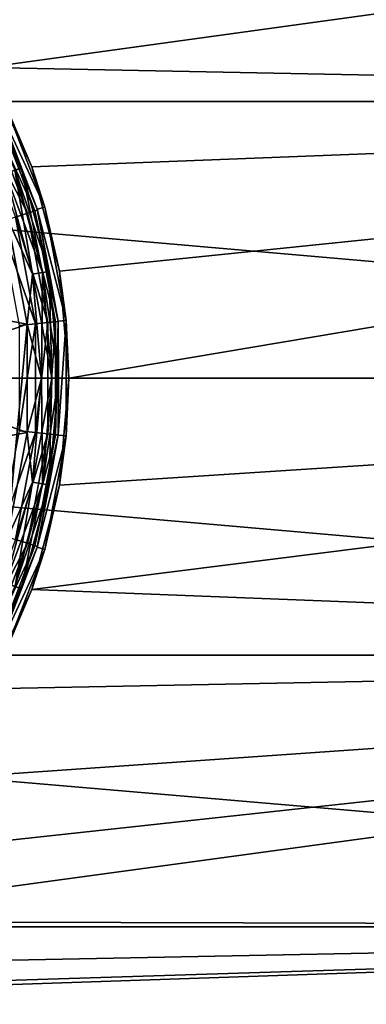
# Model space of a CAD drawing. Header units: metres. Extents: x -82 to 113, y -109 to 109.
# Tile 216 of 256: x -61.83 to -59.62, y 72.5 to 78.79. Entities that reach past the tile are written whole.
import ezdxf

# ---------------------------------------------------------------- set-up
doc = ezdxf.new("R2010")
doc.units = ezdxf.units.M
doc.layers.add('solid_20_382_013_XXX', color=7, linetype='CONTINUOUS')

msp = doc.modelspace()

# ---------------------------------------------------------------- linework, layer by layer
at = {"layer": 'solid_20_382_013_XXX'}
for points in [[(-71.32, 80.007378, -51.61792), (-51.02, 80.007355, -51.617924), (-51.02, 78.270164, -51.978916)], [(-71.32, 80.007378, -51.61792), (-51.02, 78.270164, -51.978916), (-71.32, 78.270187, -51.978912)], [(-62.047737, 78.485802, -26.25256), (-51.02, 80.007355, -26.582075), (-62.452145, 79.066757, -26.355906)], [(-62.047737, 78.485802, -26.25256), (-51.02, 78.270164, -26.221083), (-51.02, 80.007355, -26.582075)], [(-62.112331, 78.467415, -28.276392), (-61.822464, 77.845795, -28.276392), (-62.149883, 78.44574, -28.341366)], [(-61.822464, 77.845795, -28.276392), (-61.863209, 77.830963, -28.341366), (-62.149883, 78.44574, -28.341366)], [(-62.112385, 78.467384, -30.523464), (-61.822521, 77.845772, -30.523464), (-61.984104, 78.260666, -30.6)], [(-61.863312, 77.830925, -30.458523), (-61.822521, 77.845772, -30.523464), (-62.112385, 78.467384, -30.523464)], [(-61.984104, 78.260666, -28.200001), (-61.822464, 77.845795, -28.276392), (-62.112331, 78.467415, -28.276392)], [(-61.755127, 77.851204, -26.170414), (-51.02, 78.270164, -26.221083), (-62.047737, 78.485802, -26.25256)], [(-61.939358, 78.282982, -31.1), (-61.755127, 77.851204, -26.170414), (-62.047737, 78.485802, -26.25256)], [(-71.32, 78.270187, -51.978912), (-51.02, 78.270164, -51.978916), (-51.02, 76.5, -52.099998)], [(-71.32, 78.270187, -51.978912), (-51.02, 76.5, -52.099998), (-71.32, 76.5, -52.099998)], [(-61.995308, 78.24472, -26.918541), (-61.719444, 77.576233, -27.048277), (-61.980453, 78.253319, -27.048277)], [(-61.984104, 78.260666, -30.6), (-61.720787, 77.580971, -30.6), (-61.984093, 78.260643, -31.1)], [(-61.822521, 77.845772, -30.523464), (-61.720787, 77.580971, -30.6), (-61.984104, 78.260666, -30.6)], [(-61.984104, 78.260666, -28.200001), (-61.720787, 77.580971, -28.200001), (-61.822464, 77.845795, -28.276392)], [(-61.980453, 78.253319, -27.048277), (-61.720787, 77.580971, -28.200001), (-61.984104, 78.260666, -28.200001)], [(-61.984093, 78.260643, -31.1), (-61.672707, 77.594688, -31.1), (-61.939358, 78.282982, -31.1)], [(-61.984093, 78.260643, -31.1), (-61.720783, 77.580956, -31.1), (-61.672707, 77.594688, -31.1)], [(-61.720787, 77.580971, -30.6), (-61.720783, 77.580956, -31.1), (-61.984093, 78.260643, -31.1)], [(-61.980453, 78.253319, -27.048277), (-61.719444, 77.576233, -27.048277), (-61.720787, 77.580971, -28.200001)], [(-61.939358, 78.282982, -31.1), (-61.672707, 77.594688, -31.1), (-61.755127, 77.851204, -26.170414)], [(-61.578869, 77.183739, -26.117996), (-51.02, 78.270164, -26.221083), (-61.755127, 77.851204, -26.170414)], [(-61.52, 76.5, -26.1), (-51.02, 78.270164, -26.221083), (-61.578869, 77.183739, -26.117996)], [(-61.52, 76.5, -26.1), (-51.02, 76.5, -26.1), (-51.02, 78.270164, -26.221083)], [(-62.108276, 78.179375, -26.693821), (-61.783573, 77.555351, -26.797577), (-62.03891, 78.219498, -26.797577)], [(-62.03891, 78.219498, -26.797577), (-61.735741, 77.570923, -26.918541), (-61.995308, 78.24472, -26.918541)], [(-62.03891, 78.219498, -26.797577), (-61.783573, 77.555351, -26.797577), (-61.735741, 77.570923, -26.918541)], [(-61.995308, 78.24472, -26.918541), (-61.735741, 77.570923, -26.918541), (-61.719444, 77.576233, -27.048277)], [(-62.108276, 78.179375, -26.693821), (-61.859669, 77.530586, -26.693821), (-61.783573, 77.555351, -26.797577)], [(-61.92437, 77.808701, -30.415165), (-61.75174, 77.164444, -30.415165), (-61.863312, 77.830925, -30.458523)], [(-61.92437, 77.808701, -30.415165), (-61.913246, 77.526558, -30.4), (-61.75174, 77.164444, -30.415165)], [(-61.863209, 77.830963, -28.341366), (-61.687645, 77.175751, -28.341366), (-61.924232, 77.808754, -28.384775)], [(-61.924232, 77.808754, -28.384775), (-61.751598, 77.164474, -28.384775), (-61.913277, 77.526657, -28.4)], [(-61.687645, 77.175751, -28.341366), (-61.751598, 77.164474, -28.384775), (-61.924232, 77.808754, -28.384775)], [(-61.863312, 77.830925, -30.458523), (-61.687752, 77.175728, -30.458523), (-61.822521, 77.845772, -30.523464)], [(-61.75174, 77.164444, -30.415165), (-61.687752, 77.175728, -30.458523), (-61.863312, 77.830925, -30.458523)], [(-61.822464, 77.845795, -28.276392), (-61.644943, 77.183273, -28.276392), (-61.863209, 77.830963, -28.341366)], [(-61.644943, 77.183273, -28.276392), (-61.687645, 77.175751, -28.341366), (-61.863209, 77.830963, -28.341366)], [(-61.822521, 77.845772, -30.523464), (-61.645, 77.183266, -30.523464), (-61.720787, 77.580971, -30.6)], [(-61.687752, 77.175728, -30.458523), (-61.645, 77.183266, -30.523464), (-61.822521, 77.845772, -30.523464)], [(-61.720787, 77.580971, -28.200001), (-61.644943, 77.183273, -28.276392), (-61.822464, 77.845795, -28.276392)], [(-61.672707, 77.594688, -31.1), (-61.578869, 77.183739, -26.117996), (-61.755127, 77.851204, -26.170414)], [(-61.859669, 77.530586, -26.693821), (-61.653725, 76.855766, -26.797577), (-61.783573, 77.555351, -26.797577)], [(-61.783573, 77.555351, -26.797577), (-61.603729, 76.861031, -26.918541), (-61.735741, 77.570923, -26.918541)], [(-61.783573, 77.555351, -26.797577), (-61.653725, 76.855766, -26.797577), (-61.603729, 76.861031, -26.918541)], [(-61.735741, 77.570923, -26.918541), (-61.5867, 76.862823, -27.048277), (-61.719444, 77.576233, -27.048277)], [(-61.735741, 77.570923, -26.918541), (-61.603729, 76.861031, -26.918541), (-61.5867, 76.862823, -27.048277)], [(-61.720787, 77.580971, -30.6), (-61.586849, 76.864464, -30.6), (-61.720783, 77.580956, -31.1)], [(-61.645, 77.183266, -30.523464), (-61.586849, 76.864464, -30.6), (-61.720787, 77.580971, -30.6)], [(-61.720787, 77.580971, -28.200001), (-61.586849, 76.864464, -28.200001), (-61.644943, 77.183273, -28.276392)], [(-61.719444, 77.576233, -27.048277), (-61.586849, 76.864464, -28.200001), (-61.720787, 77.580971, -28.200001)], [(-61.720783, 77.580956, -31.1), (-61.537071, 76.86911, -31.1), (-61.672707, 77.594688, -31.1)], [(-61.720783, 77.580956, -31.1), (-61.586849, 76.864433, -31.1), (-61.537071, 76.86911, -31.1)], [(-61.586849, 76.864464, -30.6), (-61.586849, 76.864433, -31.1), (-61.720783, 77.580956, -31.1)], [(-61.719444, 77.576233, -27.048277), (-61.5867, 76.862823, -27.048277), (-61.586849, 76.864464, -28.200001)], [(-61.672707, 77.594688, -31.1), (-61.537071, 76.86911, -31.1), (-61.578869, 77.183739, -26.117996)], [(-62.822922, 77.036896, -30.4), (-61.786011, 76.846123, -30.4), (-61.913246, 77.526558, -30.4)], [(-61.859669, 77.530586, -26.693821), (-61.958797, 77.498322, -26.614393), (-61.73325, 76.847397, -26.693821)], [(-61.73325, 76.847397, -26.693821), (-61.958797, 77.498322, -26.614393), (-61.836849, 76.836487, -26.614393)], [(-61.913277, 77.526657, -28.4), (-61.786022, 76.846252, -28.4), (-61.913212, 75.473557, -28.4)], [(-61.751598, 77.164474, -28.384775), (-61.786022, 76.846252, -28.4), (-61.913277, 77.526657, -28.4)], [(-61.75174, 77.164444, -30.415165), (-61.913246, 77.526558, -30.4), (-61.786011, 76.846123, -30.4)], [(-61.859669, 77.530586, -26.693821), (-61.73325, 76.847397, -26.693821), (-61.653725, 76.855766, -26.797577)], [(-61.687752, 77.175728, -30.458523), (-61.628635, 76.5, -30.458523), (-61.645, 77.183266, -30.523464)], [(-61.644943, 77.183273, -28.276392), (-61.585163, 76.5, -28.276392), (-61.687645, 77.175751, -28.341366)], [(-61.645, 77.183266, -30.523464), (-61.585224, 76.5, -30.523464), (-61.586849, 76.864464, -30.6)], [(-61.628635, 76.5, -30.458523), (-61.585224, 76.5, -30.523464), (-61.645, 77.183266, -30.523464)], [(-61.586849, 76.864464, -28.200001), (-61.585163, 76.5, -28.276392), (-61.644943, 77.183273, -28.276392)], [(-61.537071, 76.86911, -31.1), (-61.52, 76.5, -26.1), (-61.578869, 77.183739, -26.117996)], [(-61.751598, 77.164474, -28.384775), (-61.693462, 76.5, -28.384775), (-61.786022, 76.846252, -28.4)], [(-61.75174, 77.164444, -30.415165), (-61.786011, 76.846123, -30.4), (-61.693607, 76.5, -30.415165)], [(-61.75174, 77.164444, -30.415165), (-61.693607, 76.5, -30.415165), (-61.687752, 77.175728, -30.458523)], [(-61.687645, 77.175751, -28.341366), (-61.628525, 76.5, -28.341366), (-61.751598, 77.164474, -28.384775)], [(-61.628525, 76.5, -28.341366), (-61.693462, 76.5, -28.384775), (-61.751598, 77.164474, -28.384775)], [(-61.693607, 76.5, -30.415165), (-61.628635, 76.5, -30.458523), (-61.687752, 77.175728, -30.458523)], [(-61.585163, 76.5, -28.276392), (-61.628525, 76.5, -28.341366), (-61.687645, 77.175751, -28.341366)], [(-62.822922, 77.036896, -30.4), (-62.77, 76.500122, -30.4), (-61.786011, 76.846123, -30.4)], [(-61.603729, 76.138969, -26.918541), (-61.5867, 76.137177, -27.048277), (-61.5867, 76.862823, -27.048277)], [(-61.603729, 76.861031, -26.918541), (-61.603729, 76.138969, -26.918541), (-61.5867, 76.862823, -27.048277)], [(-61.586857, 76.135506, -31.1), (-61.53706, 76.130974, -31.1), (-61.537071, 76.86911, -31.1)], [(-61.586849, 76.864433, -31.1), (-61.586857, 76.135506, -31.1), (-61.537071, 76.86911, -31.1)], [(-61.586849, 76.135536, -30.6), (-61.586857, 76.135506, -31.1), (-61.586849, 76.864433, -31.1)], [(-61.586849, 76.864464, -30.6), (-61.586849, 76.135536, -30.6), (-61.586849, 76.864433, -31.1)], [(-61.585224, 76.5, -30.523464), (-61.586849, 76.135536, -30.6), (-61.586849, 76.864464, -30.6)], [(-61.586849, 76.864464, -28.200001), (-61.586849, 76.135536, -28.200001), (-61.585163, 76.5, -28.276392)], [(-61.5867, 76.137177, -27.048277), (-61.586849, 76.135536, -28.200001), (-61.586849, 76.864464, -28.200001)], [(-61.5867, 76.862823, -27.048277), (-61.5867, 76.137177, -27.048277), (-61.586849, 76.864464, -28.200001)], [(-61.537071, 76.86911, -31.1), (-61.53706, 76.130974, -31.1), (-61.52, 76.5, -26.1)], [(-62.77, 76.500122, -30.4), (-61.786011, 76.153877, -30.4), (-61.786011, 76.846123, -30.4)], [(-61.786022, 76.846252, -28.4), (-61.785995, 76.154015, -28.4), (-61.913212, 75.473557, -28.4)], [(-61.73325, 76.847397, -26.693821), (-61.836849, 76.836487, -26.614393), (-61.836849, 76.163513, -26.614393)], [(-61.73325, 76.847397, -26.693821), (-61.836849, 76.163513, -26.614393), (-61.73325, 76.152603, -26.693821)], [(-61.693462, 76.5, -28.384775), (-61.785995, 76.154015, -28.4), (-61.786022, 76.846252, -28.4)], [(-61.693607, 76.5, -30.415165), (-61.786011, 76.846123, -30.4), (-61.786011, 76.153877, -30.4)], [(-61.73325, 76.152603, -26.693821), (-61.653725, 76.144234, -26.797577), (-61.653725, 76.855766, -26.797577)], [(-61.73325, 76.847397, -26.693821), (-61.73325, 76.152603, -26.693821), (-61.653725, 76.855766, -26.797577)], [(-61.653725, 76.144234, -26.797577), (-61.603729, 76.138969, -26.918541), (-61.603729, 76.861031, -26.918541)], [(-61.653725, 76.855766, -26.797577), (-61.653725, 76.144234, -26.797577), (-61.603729, 76.861031, -26.918541)], [(-71.32, 76.5, -52.099998), (-51.02, 76.5, -52.099998), (-51.02, 74.729836, -51.978916)], [(-71.32, 74.729813, -51.978912), (-71.32, 76.5, -52.099998), (-51.02, 74.729836, -51.978916)], [(-62.77, 76.500122, -30.4), (-62.822872, 75.963348, -30.4), (-61.786011, 76.153877, -30.4)], [(-61.693607, 76.5, -30.415165), (-61.786011, 76.153877, -30.4), (-61.75174, 75.835556, -30.415165)], [(-61.693462, 76.5, -28.384775), (-61.751598, 75.835526, -28.384775), (-61.785995, 76.154015, -28.4)], [(-61.755112, 75.148849, -26.170408), (-51.02, 74.729836, -26.221083), (-51.02, 76.5, -26.1)], [(-61.755112, 75.148849, -26.170408), (-51.02, 76.5, -26.1), (-61.578865, 75.816299, -26.117994)], [(-61.75174, 75.835556, -30.415165), (-61.687752, 75.824272, -30.458523), (-61.628635, 76.5, -30.458523)], [(-61.693607, 76.5, -30.415165), (-61.75174, 75.835556, -30.415165), (-61.628635, 76.5, -30.458523)], [(-61.687645, 75.824249, -28.341366), (-61.751598, 75.835526, -28.384775), (-61.693462, 76.5, -28.384775)], [(-61.628525, 76.5, -28.341366), (-61.687645, 75.824249, -28.341366), (-61.693462, 76.5, -28.384775)], [(-61.687752, 75.824272, -30.458523), (-61.645, 75.816734, -30.523464), (-61.585224, 76.5, -30.523464)], [(-61.628635, 76.5, -30.458523), (-61.687752, 75.824272, -30.458523), (-61.585224, 76.5, -30.523464)], [(-61.644943, 75.816727, -28.276392), (-61.687645, 75.824249, -28.341366), (-61.628525, 76.5, -28.341366)], [(-61.585224, 76.5, -30.523464), (-61.645, 75.816734, -30.523464), (-61.586849, 76.135536, -30.6)], [(-61.585163, 76.5, -28.276392), (-61.644943, 75.816727, -28.276392), (-61.628525, 76.5, -28.341366)], [(-61.586849, 76.135536, -28.200001), (-61.644943, 75.816727, -28.276392), (-61.585163, 76.5, -28.276392)], [(-61.578865, 75.816299, -26.117994), (-51.02, 76.5, -26.1), (-61.52, 76.5, -26.1)], [(-61.53706, 76.130974, -31.1), (-61.578865, 75.816299, -26.117994), (-61.52, 76.5, -26.1)], [(-62.822872, 75.963348, -30.4), (-61.913246, 75.473442, -30.4), (-61.786011, 76.153877, -30.4)], [(-61.73325, 76.152603, -26.693821), (-61.836849, 76.163513, -26.614393), (-61.958797, 75.501678, -26.614393)], [(-61.73325, 76.152603, -26.693821), (-61.958797, 75.501678, -26.614393), (-61.859669, 75.469414, -26.693821)], [(-61.75174, 75.835556, -30.415165), (-61.786011, 76.153877, -30.4), (-61.913246, 75.473442, -30.4)], [(-61.751598, 75.835526, -28.384775), (-61.913212, 75.473557, -28.4), (-61.785995, 76.154015, -28.4)], [(-61.73325, 76.152603, -26.693821), (-61.859669, 75.469414, -26.693821), (-61.653725, 76.144234, -26.797577)], [(-61.859669, 75.469414, -26.693821), (-61.783573, 75.444649, -26.797577), (-61.653725, 76.144234, -26.797577)], [(-61.653725, 76.144234, -26.797577), (-61.783573, 75.444649, -26.797577), (-61.603729, 76.138969, -26.918541)], [(-61.783573, 75.444649, -26.797577), (-61.735741, 75.429077, -26.918541), (-61.603729, 76.138969, -26.918541)], [(-61.603729, 76.138969, -26.918541), (-61.735741, 75.429077, -26.918541), (-61.5867, 76.137177, -27.048277)], [(-61.735741, 75.429077, -26.918541), (-61.719444, 75.423767, -27.048277), (-61.5867, 76.137177, -27.048277)], [(-61.586857, 76.135506, -31.1), (-61.720802, 75.418983, -31.1), (-61.53706, 76.130974, -31.1)], [(-61.720787, 75.419029, -30.6), (-61.720802, 75.418983, -31.1), (-61.586857, 76.135506, -31.1)], [(-61.720802, 75.418983, -31.1), (-61.672684, 75.405396, -31.1), (-61.53706, 76.130974, -31.1)], [(-61.586849, 76.135536, -30.6), (-61.720787, 75.419029, -30.6), (-61.586857, 76.135506, -31.1)], [(-61.645, 75.816734, -30.523464), (-61.720787, 75.419029, -30.6), (-61.586849, 76.135536, -30.6)], [(-61.586849, 76.135536, -28.200001), (-61.720787, 75.419029, -28.200001), (-61.644943, 75.816727, -28.276392)], [(-61.719444, 75.423767, -27.048277), (-61.720787, 75.419029, -28.200001), (-61.586849, 76.135536, -28.200001)], [(-61.5867, 76.137177, -27.048277), (-61.719444, 75.423767, -27.048277), (-61.586849, 76.135536, -28.200001)], [(-61.53706, 76.130974, -31.1), (-61.672684, 75.405396, -31.1), (-61.578865, 75.816299, -26.117994)], [(-61.75174, 75.835556, -30.415165), (-61.913246, 75.473442, -30.4), (-61.92437, 75.191299, -30.415165)], [(-61.75174, 75.835556, -30.415165), (-61.92437, 75.191299, -30.415165), (-61.687752, 75.824272, -30.458523)], [(-61.92437, 75.191299, -30.415165), (-61.863312, 75.169075, -30.458523), (-61.687752, 75.824272, -30.458523)], [(-61.751598, 75.835526, -28.384775), (-61.924232, 75.191246, -28.384775), (-61.913212, 75.473557, -28.4)], [(-61.863209, 75.169037, -28.341366), (-61.924232, 75.191246, -28.384775), (-61.751598, 75.835526, -28.384775)], [(-61.687752, 75.824272, -30.458523), (-61.863312, 75.169075, -30.458523), (-61.645, 75.816734, -30.523464)], [(-61.863312, 75.169075, -30.458523), (-61.822521, 75.154228, -30.523464), (-61.645, 75.816734, -30.523464)], [(-61.687645, 75.824249, -28.341366), (-61.863209, 75.169037, -28.341366), (-61.751598, 75.835526, -28.384775)], [(-61.822464, 75.154205, -28.276392), (-61.863209, 75.169037, -28.341366), (-61.687645, 75.824249, -28.341366)], [(-61.645, 75.816734, -30.523464), (-61.822521, 75.154228, -30.523464), (-61.720787, 75.419029, -30.6)], [(-61.644943, 75.816727, -28.276392), (-61.822464, 75.154205, -28.276392), (-61.687645, 75.824249, -28.341366)], [(-61.720787, 75.419029, -28.200001), (-61.822464, 75.154205, -28.276392), (-61.644943, 75.816727, -28.276392)], [(-61.672684, 75.405396, -31.1), (-61.755112, 75.148849, -26.170408), (-61.578865, 75.816299, -26.117994)], [(-61.859669, 75.469414, -26.693821), (-62.108276, 74.820625, -26.693821), (-61.783573, 75.444649, -26.797577)], [(-62.108276, 74.820625, -26.693821), (-62.03891, 74.78051, -26.797577), (-61.783573, 75.444649, -26.797577)], [(-61.783573, 75.444649, -26.797577), (-62.03891, 74.78051, -26.797577), (-61.735741, 75.429077, -26.918541)], [(-62.03891, 74.78051, -26.797577), (-61.995304, 74.75528, -26.918541), (-61.735741, 75.429077, -26.918541)], [(-61.735741, 75.429077, -26.918541), (-61.995304, 74.75528, -26.918541), (-61.719444, 75.423767, -27.048277)], [(-61.995304, 74.75528, -26.918541), (-61.980453, 74.746681, -27.048277), (-61.719444, 75.423767, -27.048277)], [(-61.720802, 75.418983, -31.1), (-61.984127, 74.739288, -31.1), (-61.672684, 75.405396, -31.1)], [(-61.984104, 74.739334, -30.6), (-61.984127, 74.739288, -31.1), (-61.720802, 75.418983, -31.1)], [(-61.720787, 75.419029, -30.6), (-61.984104, 74.739334, -30.6), (-61.720802, 75.418983, -31.1)], [(-61.822521, 75.154228, -30.523464), (-61.984104, 74.739334, -30.6), (-61.720787, 75.419029, -30.6)], [(-61.720787, 75.419029, -28.200001), (-61.984104, 74.739334, -28.200001), (-61.822464, 75.154205, -28.276392)], [(-61.980453, 74.746681, -27.048277), (-61.984104, 74.739334, -28.200001), (-61.720787, 75.419029, -28.200001)], [(-61.719444, 75.423767, -27.048277), (-61.980453, 74.746681, -27.048277), (-61.720787, 75.419029, -28.200001)], [(-61.984127, 74.739288, -31.1), (-61.939312, 74.717117, -31.1), (-61.672684, 75.405396, -31.1)], [(-61.672684, 75.405396, -31.1), (-61.939312, 74.717117, -31.1), (-61.755112, 75.148849, -26.170408)], [(-61.863312, 75.169075, -30.458523), (-62.149979, 74.554314, -30.458523), (-61.822521, 75.154228, -30.523464)], [(-61.822464, 75.154205, -28.276392), (-62.112331, 74.532585, -28.276392), (-61.863209, 75.169037, -28.341366)], [(-62.149979, 74.554314, -30.458523), (-62.112385, 74.532616, -30.523464), (-61.822521, 75.154228, -30.523464)], [(-61.822521, 75.154228, -30.523464), (-62.112385, 74.532616, -30.523464), (-61.984104, 74.739334, -30.6)], [(-61.984104, 74.739334, -28.200001), (-62.112331, 74.532585, -28.276392), (-61.822464, 75.154205, -28.276392)], [(-62.04771, 74.514252, -26.252552), (-51.02, 74.729836, -26.221083), (-61.755112, 75.148849, -26.170408)], [(-61.939312, 74.717117, -31.1), (-62.04771, 74.514252, -26.252552), (-61.755112, 75.148849, -26.170408)], [(-71.32, 74.729813, -51.978912), (-51.02, 74.729836, -51.978916), (-51.02, 72.992645, -51.617924)], [(-71.32, 74.729813, -51.978912), (-51.02, 72.992645, -51.617924), (-71.32, 72.992622, -51.61792)], [(-63.536057, 73.02668, -26.572594), (-51.02, 72.992645, -26.582075), (-51.02, 74.729836, -26.221083)], [(-63.536057, 73.02668, -26.572594), (-51.02, 74.729836, -26.221083), (-62.954891, 73.430763, -26.46752)], [(-62.954891, 73.430763, -26.46752), (-51.02, 74.729836, -26.221083), (-62.452091, 73.933304, -26.355892)], [(-62.452091, 73.933304, -26.355892), (-51.02, 74.729836, -26.221083), (-62.04771, 74.514252, -26.252552)], [(-64.171204, 72.734268, -26.657358), (-51.02, 72.992645, -26.582075), (-63.536057, 73.02668, -26.572594)], [(-71.32, 72.992622, -51.61792), (-51.02, 72.992645, -51.617924), (-51.02, 71.320786, -51.023746)], [(-71.32, 71.320786, -27.176254), (-51.02, 71.320786, -27.176252), (-51.02, 72.992645, -26.582075)], [(-65.519997, 72.5, -26.730682), (-71.32, 71.320786, -27.176254), (-51.02, 72.992645, -26.582075)], [(-71.32, 72.992622, -51.61792), (-51.02, 71.320786, -51.023746), (-71.32, 71.320786, -51.023746)], [(-64.838219, 72.558533, -26.711905), (-65.519997, 72.5, -26.730682), (-51.02, 72.992645, -26.582075)], [(-64.838219, 72.558533, -26.711905), (-51.02, 72.992645, -26.582075), (-64.171204, 72.734268, -26.657358)]]:
    msp.add_3dface(points, dxfattribs=at)

doc.saveas('drawing.dxf')
